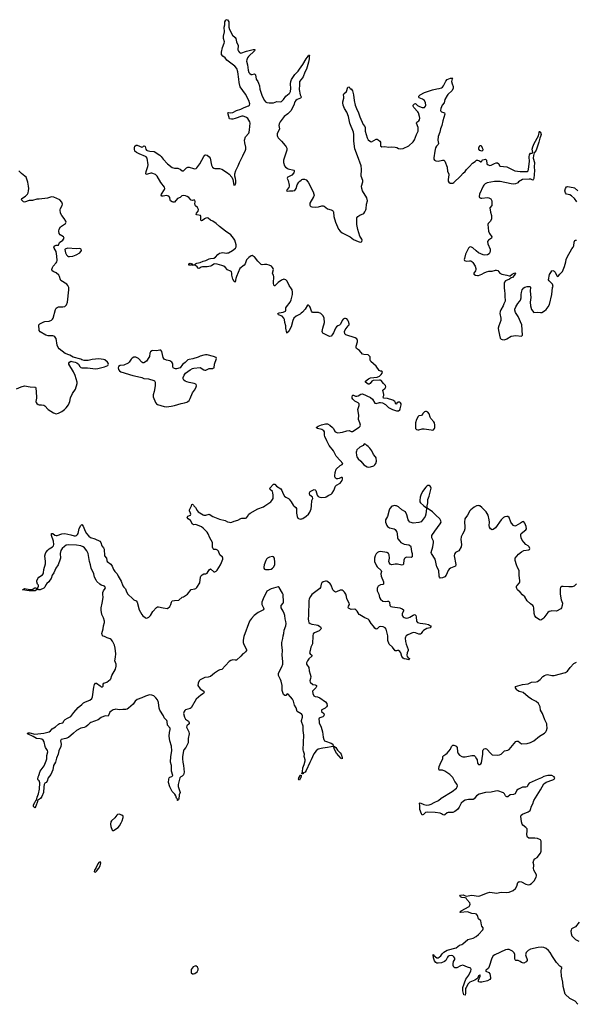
# Model space of a CAD drawing. Header units: inches. Extents: x 1384771 to 1534001, y 461348 to 645899.
# Tile 61 of 105: x 1485004 to 1494884, y 541152 to 558626. Entities that reach past the tile are written whole.
import ezdxf

# ---------------------------------------------------------------- set-up
doc = ezdxf.new("R2010")
doc.units = ezdxf.units.IN
doc.header["$MEASUREMENT"] = 0
for name, color, linetype in [('B4584', 7, 'Continuous'), ('B4585', 7, 'Continuous'), ('B4594', 7, 'Continuous'), ('B4595', 7, 'Continuous')]:
    doc.layers.add(name, color=color, linetype=linetype)

msp = doc.modelspace()

# ---------------------------------------------------------------- linework, layer by layer
at = {"layer": 'B4584', "color": 6, "elevation": 700}
for points in [[(1490000, 546307), (1489929, 546350), (1489911, 546411), (1489882, 546462), (1489865, 546530), (1489845, 546565), (1489810, 546610), (1489770, 546653), (1489750, 546660), (1489729, 546631), (1489710, 546631), (1489687, 546650), (1489663, 546723), (1489661, 546810), (1489647, 546887), (1489636, 546916), (1489596, 546990), (1489598, 547030), (1489658, 547142), (1489673, 547190), (1489674, 547234), (1489661, 547350), (1489668, 547430), (1489656, 547530), (1489656, 547570), (1489677, 547643), (1489681, 547690), (1489695, 547730), (1489699, 547790), (1489726, 547870), (1489735, 547910), (1489730, 547948), (1489718, 547990), (1489711, 548050), (1489699, 548090), (1489683, 548130), (1489646, 548186), (1489643, 548203), (1489648, 548230), (1489682, 548270), (1489687, 548290), (1489682, 548422), (1489670, 548450), (1489610, 548547), (1489590, 548563), (1489470, 548526), (1489390, 548486), (1489323, 548350), (1489300, 548290), (1489302, 548250), (1489332, 548190), (1489336, 548170), (1489329, 548151), (1489235, 548105), (1489168, 548052), (1489120, 548000), (1489085, 547950), (1488982, 547678), (1488968, 547612), (1488970, 547570), (1488980, 547540), (1489029, 547450), (1489029, 547430), (1489015, 547405), (1488990, 547382), (1488966, 547370), (1488931, 547330), (1488850, 547261), (1488830, 547258), (1488790, 547264), (1488750, 547252), (1488723, 547237), (1488590, 547093), (1488554, 547086), (1488530, 547074), (1488498, 547050), (1488461, 547030), (1488390, 546970), (1488350, 546955), (1488290, 546949), (1488210, 546909), (1488190, 546893), (1488173, 546850), (1488168, 546810), (1488210, 546751), (1488271, 546710), (1488277, 546690), (1488267, 546670), (1488220, 546640), (1488134, 546570), (1488045, 546415), (1488030, 546402), (1487950, 546380), (1487933, 546367), (1487922, 546350), (1487909, 546310), (1487930, 546250), (1487950, 546215), (1487998, 546178), (1488013, 546150), (1488011, 546130), (1487969, 546091), (1487967, 546070), (1488006, 545990), (1488015, 545950), (1487997, 545870), (1487996, 545790), (1487954, 545710), (1487917, 545670), (1487909, 545650), (1487894, 545550), (1487893, 545510), (1487899, 545450), (1487913, 545390), (1487922, 545270), (1487910, 545226), (1487890, 545203), (1487866, 545190), (1487849, 545171), (1487822, 545078), (1487818, 545050), (1487819, 545019), (1487850, 544910), (1487834, 544870), (1487831, 544790), (1487814, 544786), (1487812, 544770), (1487806, 544770), (1487806, 544790), (1487788, 544808), (1487774, 544850), (1487759, 544879), (1487741, 544901), (1487710, 544927), (1487690, 544964), (1487668, 545010), (1487645, 545090), (1487649, 545150), (1487657, 545170), (1487670, 545182), (1487707, 545193), (1487720, 545210), (1487700, 545290), (1487699, 545390), (1487679, 545450), (1487688, 545550), (1487703, 545650), (1487696, 545736), (1487670, 545829), (1487658, 545910), (1487664, 545976), (1487676, 546030), (1487674, 546050), (1487627, 546107), (1487623, 546170), (1487614, 546190), (1487570, 546238), (1487556, 546270), (1487493, 546373), (1487481, 546410), (1487470, 546510), (1487450, 546554), (1487423, 546590), (1487385, 546625), (1487350, 546639), (1487310, 546643), (1487238, 546622), (1487170, 546589), (1487090, 546560), (1487055, 546530), (1487020, 546480), (1486934, 546406), (1486910, 546392), (1486890, 546386), (1486834, 546386), (1486770, 546380), (1486710, 546389), (1486690, 546386), (1486665, 546375), (1486627, 546353), (1486606, 546334), (1486573, 546267), (1486530, 546271), (1486490, 546261), (1486450, 546239), (1486397, 546203), (1486268, 546152), (1486250, 546141), (1486216, 546104), (1486181, 546079), (1486150, 546065), (1486092, 546050), (1486010, 546013), (1485959, 545961), (1485870, 545888), (1485825, 545870), (1485740, 545850), (1485727, 545830), (1485739, 545770), (1485736, 545730), (1485700, 545650), (1485686, 545590), (1485658, 545522), (1485637, 545450), (1485602, 545390), (1485590, 545312), (1485555, 545230), (1485512, 545170), (1485494, 545110), (1485473, 545090), (1485450, 545078), (1485438, 545050), (1485430, 545010), (1485429, 544911), (1485399, 544841), (1485376, 544804), (1485323, 544770), (1485320, 544750), (1485290, 544670), (1485270, 544637), (1485250, 544663), (1485249, 544690), (1485270, 544736), (1485290, 544769), (1485303, 544777), (1485312, 544830), (1485339, 544890), (1485356, 544970), (1485361, 545081), (1485350, 545115), (1485331, 545131), (1485326, 545146), (1485330, 545190), (1485345, 545215), (1485365, 545290), (1485438, 545382), (1485476, 545470), (1485487, 545510), (1485486, 545570), (1485506, 545630), (1485499, 545659), (1485464, 545710), (1485456, 545730), (1485441, 545810), (1485419, 545839), (1485396, 545856), (1485370, 545864), (1485301, 545870), (1485243, 545903), (1485141, 545950), (1485149, 545970), (1485185, 545970), (1485270, 545946), (1485430, 545963), (1485530, 545990), (1485550, 546003), (1485582, 546038), (1485641, 546079), (1485690, 546123), (1485710, 546135), (1485770, 546148), (1485794, 546190), (1485811, 546209), (1485850, 546232), (1485890, 546245), (1485910, 546257), (1485963, 546330), (1486041, 546419), (1486110, 546470), (1486138, 546502), (1486170, 546522), (1486250, 546552), (1486283, 546577), (1486299, 546610), (1486318, 546782), (1486330, 546825), (1486350, 546851), (1486370, 546851), (1486430, 546802), (1486450, 546788), (1486470, 546784), (1486483, 546797), (1486488, 546832), (1486497, 546850), (1486550, 546870), (1486610, 546914), (1486621, 546930), (1486638, 546990), (1486703, 547097), (1486716, 547150), (1486715, 547190), (1486694, 547250), (1486707, 547310), (1486708, 547370), (1486700, 547470), (1486685, 547525), (1486650, 547599), (1486630, 547625), (1486610, 547638), (1486555, 547655), (1486510, 547681), (1486487, 547687), (1486466, 547706), (1486461, 547730), (1486486, 547814), (1486492, 547870), (1486510, 547930), (1486510, 547950), (1486493, 548013), (1486462, 548070), (1486452, 548148), (1486452, 548190), (1486470, 548270), (1486485, 548370), (1486479, 548430), (1486481, 548459), (1486492, 548488), (1486521, 548530), (1486527, 548550), (1486510, 548570), (1486451, 548591), (1486427, 548607), (1486376, 548656), (1486359, 548679), (1486333, 548733), (1486318, 548790), (1486273, 548890), (1486262, 548950), (1486244, 549010), (1486220, 549150), (1486198, 549198), (1486153, 549253), (1486131, 549271), (1486090, 549289), (1486010, 549302), (1485870, 549308), (1485830, 549298), (1485801, 549279), (1485760, 549240), (1485737, 549203), (1485723, 549150), (1485729, 549070), (1485724, 549050), (1485685, 548950), (1485648, 548890), (1485612, 548808), (1485579, 548770), (1485560, 548710), (1485542, 548678), (1485521, 548650), (1485483, 548617), (1485466, 548594), (1485450, 548554), (1485430, 548535), (1485370, 548508), (1485350, 548507), (1485339, 548510), (1485318, 548530), (1485335, 548570), (1485338, 548590), (1485318, 548610), (1485309, 548649), (1485309, 548670), (1485329, 548710), (1485346, 548730), (1485407, 548773), (1485421, 548790), (1485428, 548810), (1485434, 548870), (1485461, 548970), (1485465, 549010), (1485453, 549110), (1485461, 549150), (1485471, 549170), (1485503, 549210), (1485530, 549235), (1485588, 549272), (1485604, 549290), (1485611, 549310), (1485607, 549370), (1485570, 549470), (1485570, 549510), (1485590, 549508), (1485630, 549478), (1485650, 549470), (1485670, 549472), (1485750, 549500), (1485807, 549507), (1485910, 549485), (1485970, 549464), (1485996, 549464), (1486011, 549469), (1486031, 549489), (1486040, 549510), (1486062, 549598), (1486090, 549651), (1486110, 549664), (1486130, 549640), (1486165, 549550), (1486187, 549507), (1486230, 549461), (1486259, 549439), (1486337, 549410), (1486424, 549370), (1486445, 549350), (1486464, 549290), (1486494, 549250), (1486503, 549230), (1486511, 549111), (1486543, 549070), (1486549, 549030), (1486558, 549010), (1486622, 548962), (1486647, 548930), (1486670, 548870), (1486690, 548834), (1486734, 548794), (1486752, 548750), (1486803, 548663), (1486836, 548576), (1486850, 548554), (1486884, 548524), (1486902, 548470), (1486924, 548430), (1487010, 548346), (1487030, 548330), (1487071, 548311), (1487089, 548290), (1487127, 548150), (1487170, 548072), (1487190, 548047), (1487230, 548014), (1487250, 548005), (1487270, 548008), (1487299, 548021), (1487327, 548050), (1487370, 548124), (1487430, 548195), (1487450, 548203), (1487470, 548205), (1487550, 548186), (1487630, 548174), (1487671, 548209), (1487688, 548250), (1487696, 548290), (1487709, 548311), (1487750, 548321), (1487830, 548327), (1487890, 548375), (1487910, 548383), (1487981, 548430), (1488050, 548512), (1488110, 548523), (1488130, 548531), (1488151, 548550), (1488201, 548630), (1488213, 548730), (1488222, 548750), (1488244, 548776), (1488270, 548793), (1488310, 548794), (1488330, 548804), (1488370, 548865), (1488390, 548879), (1488450, 548828), (1488470, 548827), (1488490, 548838), (1488510, 548859), (1488570, 548950), (1488588, 548990), (1488608, 549050), (1488611, 549070), (1488606, 549086), (1488558, 549130), (1488530, 549192), (1488513, 549213), (1488490, 549224), (1488450, 549226), (1488436, 549236), (1488427, 549267), (1488427, 549350), (1488381, 549430), (1488350, 549502), (1488331, 549530), (1488263, 549603), (1488230, 549626), (1488130, 549667), (1488090, 549663), (1488070, 549673), (1488036, 549736), (1487993, 549770), (1487977, 549790), (1487990, 549813), (1488035, 549830), (1488043, 549850), (1488038, 549870), (1488017, 549910), (1488016, 549930), (1488044, 549976), (1488053, 550000)], [(1488097, 550000), (1488122, 549970), (1488155, 549915), (1488174, 549894), (1488258, 549838), (1488273, 549833), (1488310, 549833), (1488370, 549848), (1488430, 549806), (1488490, 549788), (1488550, 549759), (1488650, 549737), (1488694, 549714), (1488726, 549706), (1488750, 549702), (1488770, 549707), (1488810, 549724), (1488878, 549742), (1488930, 549771), (1488950, 549778), (1489010, 549781), (1489030, 549786), (1489050, 549810), (1489070, 549850), (1489093, 549870), (1489230, 549944), (1489330, 549981), (1489358, 550000)], [(1489870, 550000), (1489908, 549968), (1489916, 549950), (1489918, 549870), (1489929, 549810), (1489942, 549782), (1489952, 549772), (1489984, 549764), (1490000, 549766)], [(1490000, 545207), (1489992, 545170), (1489982, 545158), (1489970, 545130), (1489957, 545137), (1489952, 545150), (1489957, 545170), (1489990, 545218), (1489998, 545218), (1490000, 545212)]]:
    msp.add_lwpolyline(points, dxfattribs=at)
at = {"layer": 'B4584', "color": 6}
for points, elevation in [([(1489490, 549099), (1489436, 549090), (1489403, 549070), (1489387, 549053), (1489374, 549030), (1489341, 548950), (1489335, 548910), (1489338, 548890), (1489350, 548872), (1489370, 548866), (1489430, 548866), (1489465, 548875), (1489490, 548890), (1489510, 548910), (1489530, 548950), (1489533, 548990), (1489524, 549070), (1489511, 549091)], 700), ([(1485170, 548488), (1485054, 548510), (1485090, 548530), (1485157, 548517), (1485227, 548513), (1485270, 548544), (1485290, 548543), (1485306, 548530), (1485301, 548510), (1485281, 548490), (1485270, 548488)], 700), ([(1486770, 544525), (1486741, 544519), (1486729, 544511), (1486690, 544464), (1486632, 544408), (1486622, 544390), (1486614, 544350), (1486619, 544310), (1486645, 544245), (1486650, 544237), (1486670, 544238), (1486750, 544291), (1486778, 544322), (1486807, 544370), (1486824, 544410), (1486838, 544470), (1486838, 544490), (1486818, 544510)], 800), ([(1486430, 543679), (1486406, 543670), (1486390, 543644), (1486362, 543578), (1486332, 543530), (1486328, 543510), (1486330, 543501), (1486350, 543496), (1486370, 543513), (1486410, 543568), (1486430, 543608), (1486445, 543665), (1486437, 543677)], 800), ([(1488130, 541832), (1488110, 541829), (1488085, 541815), (1488064, 541796), (1488050, 541770), (1488045, 541750), (1488050, 541712), (1488070, 541691), (1488090, 541691), (1488110, 541701), (1488153, 541727), (1488169, 541751), (1488174, 541766), (1488170, 541790), (1488160, 541810)], 800)]:
    msp.add_lwpolyline(points, close=True, dxfattribs=dict(at, elevation=elevation))
at = {"layer": 'B4585', "color": 6}
for points, elevation in [([(1490000, 553416), (1489980, 553400), (1489910, 553367), (1489871, 553330), (1489850, 553286), (1489824, 553176), (1489790, 553112), (1489770, 553084), (1489760, 553080), (1489750, 553065), (1489747, 553067), (1489729, 553149), (1489729, 553190), (1489710, 553250), (1489705, 553305), (1489694, 553330), (1489662, 553362), (1489597, 553390), (1489586, 553410), (1489610, 553426), (1489683, 553437), (1489720, 553450), (1489727, 553470), (1489728, 553510), (1489737, 553530), (1489805, 553610), (1489824, 553656), (1489845, 553750), (1489846, 553790), (1489840, 553830), (1489831, 553851), (1489790, 553910), (1489750, 553984), (1489730, 554006), (1489710, 554016), (1489690, 554019), (1489650, 554005), (1489590, 553960), (1489530, 553900), (1489524, 553904), (1489516, 553916), (1489510, 553950), (1489516, 554070), (1489509, 554089), (1489495, 554110), (1489491, 554130), (1489510, 554190), (1489505, 554210), (1489494, 554230), (1489472, 554252), (1489430, 554271), (1489390, 554280), (1489350, 554282), (1489310, 554274), (1489290, 554281), (1489230, 554340), (1489170, 554415), (1489150, 554431), (1489130, 554438), (1489110, 554436), (1489070, 554406), (1489030, 554365), (1489005, 554295), (1488988, 554272), (1488912, 554208), (1488853, 554070), (1488841, 554030), (1488830, 553969), (1488810, 553982), (1488790, 554023), (1488769, 554090), (1488769, 554130), (1488763, 554150), (1488744, 554164), (1488690, 554186), (1488650, 554235), (1488629, 554249), (1488590, 554264), (1488510, 554288), (1488467, 554293), (1488450, 554288), (1488410, 554257), (1488390, 554250), (1488330, 554241), (1488250, 554242), (1488226, 554234), (1488190, 554209), (1488170, 554216), (1488157, 554237), (1488124, 554264), (1488068, 554270), (1488057, 554277), (1488041, 554270), (1488008, 554268), (1488008, 554290), (1488030, 554305), (1488068, 554290), (1488065, 554285), (1488072, 554272), (1488090, 554274), (1488110, 554279), (1488123, 554290), (1488150, 554302), (1488210, 554316), (1488259, 554341), (1488310, 554352), (1488370, 554384), (1488390, 554390), (1488450, 554393), (1488480, 554410), (1488519, 554461), (1488550, 554483), (1488608, 554492), (1488670, 554483), (1488690, 554486), (1488710, 554491), (1488784, 554530), (1488832, 554568), (1488845, 554595), (1488845, 554630), (1488824, 554710), (1488802, 554750), (1488750, 554810), (1488655, 554875), (1488550, 554957), (1488490, 555009), (1488433, 555050), (1488390, 555070), (1488350, 555105), (1488330, 555111), (1488310, 555106), (1488287, 555093), (1488250, 555061), (1488230, 555053), (1488221, 555070), (1488219, 555130), (1488212, 555152), (1488150, 555160), (1488137, 555170), (1488143, 555190), (1488171, 555230), (1488175, 555255), (1488173, 555270), (1488161, 555290), (1488125, 555325), (1488118, 555338), (1488113, 555350), (1488118, 555398), (1488110, 555420), (1488090, 555421), (1488070, 555415), (1488050, 555422), (1488009, 555469), (1487979, 555490), (1487950, 555501), (1487910, 555503), (1487883, 555497), (1487850, 555471), (1487807, 555453), (1487753, 555390), (1487730, 555386), (1487710, 555391), (1487683, 555410), (1487674, 555430), (1487670, 555470), (1487650, 555492), (1487630, 555502), (1487610, 555505), (1487550, 555493), (1487530, 555496), (1487518, 555510), (1487521, 555530), (1487574, 555610), (1487582, 555630), (1487576, 555656), (1487510, 555738), (1487444, 555850), (1487417, 555877), (1487350, 555904), (1487330, 555903), (1487270, 555882), (1487250, 555879), (1487244, 555890), (1487249, 555929), (1487278, 556022), (1487282, 556050), (1487264, 556170), (1487250, 556190), (1487238, 556198), (1487123, 556243), (1487075, 556270), (1487050, 556292), (1487039, 556330), (1487042, 556350), (1487050, 556380), (1487070, 556399), (1487090, 556396), (1487170, 556366), (1487190, 556370), (1487210, 556386), (1487223, 556383), (1487230, 556376), (1487242, 556330), (1487253, 556313), (1487265, 556305), (1487313, 556293), (1487390, 556286), (1487490, 556222), (1487516, 556196), (1487549, 556149), (1487626, 556066), (1487710, 556002), (1487750, 555988), (1487809, 555989), (1487825, 555985), (1487853, 555973), (1487890, 555943), (1487910, 555945), (1487965, 555995), (1487990, 556009), (1488011, 556011), (1488090, 555983), (1488110, 555981), (1488134, 555986), (1488150, 555998), (1488199, 556070), (1488270, 556200), (1488290, 556220), (1488310, 556226), (1488330, 556223), (1488370, 556193), (1488385, 556170), (1488410, 556044), (1488428, 556008), (1488450, 555992), (1488470, 555985), (1488550, 555983), (1488590, 555974), (1488693, 555910), (1488724, 555884), (1488772, 555832), (1488790, 555790), (1488808, 555690), (1488830, 555695), (1488840, 555730), (1488841, 555770), (1488836, 555810), (1488823, 555850), (1488822, 555890), (1488840, 555950), (1488882, 556030), (1488904, 556090), (1488965, 556210), (1489010, 556311), (1489016, 556330), (1489016, 556364), (1488999, 556439), (1488996, 556490), (1489015, 556545), (1489070, 556609), (1489078, 556630), (1489086, 556670), (1489095, 556790), (1489092, 556810), (1489055, 556870), (1489030, 556891), (1488990, 556910), (1488970, 556913), (1488949, 556911), (1488831, 556870), (1488790, 556860), (1488761, 556861), (1488730, 556869), (1488704, 556950), (1488701, 556970), (1488710, 556979), (1488750, 556970), (1488790, 556976), (1488850, 557016), (1488930, 557036), (1488990, 557068), (1489065, 557095), (1489085, 557110), (1489092, 557130), (1489069, 557190), (1489010, 557304), (1488916, 557436), (1488899, 557510), (1488896, 557570), (1488878, 557698), (1488858, 557758), (1488820, 557800), (1488680, 557910), (1488651, 557951), (1488610, 557979), (1488589, 558010), (1488588, 558050), (1488606, 558130), (1488636, 558210), (1488637, 558230), (1488623, 558290), (1488624, 558336), (1488638, 558410), (1488634, 558490), (1488643, 558537), (1488645, 558590), (1488661, 558619), (1488670, 558626), (1488690, 558624), (1488714, 558590), (1488719, 558570), (1488719, 558490), (1488727, 558450), (1488784, 558350), (1488826, 558310), (1488840, 558290), (1488854, 558230), (1488880, 558170), (1488876, 558090), (1488885, 558065), (1488904, 558044), (1488930, 558029), (1489030, 558068), (1489150, 558096), (1489176, 558096), (1489183, 558090), (1489175, 558085), (1489169, 558070), (1489064, 557970), (1489048, 557950), (1489033, 557913), (1489030, 557890), (1489046, 557826), (1489059, 557730), (1489074, 557690), (1489090, 557669), (1489110, 557655), (1489130, 557653), (1489170, 557665), (1489188, 557648), (1489202, 557570), (1489230, 557527), (1489241, 557501), (1489258, 557450), (1489269, 557390), (1489307, 557270), (1489348, 557190), (1489368, 557168), (1489390, 557158), (1489430, 557150), (1489492, 557148), (1489512, 557150), (1489570, 557172), (1489630, 557168), (1489650, 557175), (1489687, 557210), (1489730, 557270), (1489787, 557313), (1489800, 557330), (1489808, 557350), (1489814, 557406), (1489810, 557490), (1489817, 557530), (1489830, 557566), (1489889, 557650), (1489948, 557710), (1489971, 557750), (1490000, 557787)], 700), ([(1490000, 557566), (1489973, 557530), (1489973, 557470), (1489965, 557385), (1489984, 557290), (1490000, 557259)], 700), ([(1490000, 557244), (1489989, 557230), (1489932, 557210), (1489903, 557190), (1489888, 557170), (1489870, 557106), (1489814, 557006), (1489764, 556956), (1489698, 556910), (1489630, 556813), (1489610, 556777), (1489601, 556750), (1489613, 556690), (1489610, 556670), (1489573, 556607), (1489572, 556570), (1489578, 556550), (1489592, 556530), (1489654, 556470), (1489719, 556390), (1489734, 556370), (1489744, 556344), (1489745, 556310), (1489685, 556130), (1489685, 556090), (1489707, 556030), (1489722, 556010), (1489750, 555990), (1489770, 555980), (1489870, 555953), (1489875, 555950), (1489878, 555938), (1489869, 555910), (1489832, 555868), (1489790, 555840), (1489758, 555830), (1489755, 555825), (1489751, 555810), (1489768, 555770), (1489787, 555690), (1489787, 555670), (1489781, 555650), (1489751, 555610), (1489742, 555590), (1489765, 555585), (1489791, 555589), (1489850, 555586), (1489886, 555594), (1489901, 555610), (1489910, 555630), (1489927, 555693), (1489959, 555741), (1489978, 555762), (1490000, 555779)], 700), ([(1484950, 552076), (1485030, 552112), (1485090, 552130), (1485189, 552111), (1485270, 552107), (1485282, 552102), (1485290, 552090), (1485304, 551930), (1485304, 551910), (1485293, 551850), (1485299, 551830), (1485310, 551813), (1485330, 551798), (1485350, 551790), (1485390, 551793), (1485430, 551784), (1485450, 551771), (1485510, 551708), (1485556, 551676), (1485607, 551647), (1485650, 551633), (1485690, 551642), (1485750, 551675), (1485797, 551710), (1485830, 551740), (1485872, 551790), (1485894, 551850), (1485905, 551915), (1485944, 551990), (1485992, 552070), (1486024, 552170), (1486024, 552190), (1485991, 552310), (1485957, 552377), (1485879, 552510), (1485875, 552530), (1485888, 552550), (1485910, 552563), (1485930, 552562), (1485990, 552548), (1486017, 552537), (1486050, 552511), (1486072, 552470), (1486090, 552455), (1486108, 552448), (1486150, 552445), (1486210, 552450), (1486350, 552431), (1486390, 552434), (1486510, 552465), (1486568, 552490), (1486579, 552510), (1486576, 552530), (1486565, 552550), (1486513, 552590), (1486490, 552597), (1486410, 552607), (1486290, 552595), (1486217, 552577), (1486150, 552579), (1486110, 552590), (1486090, 552601), (1485955, 552635), (1485892, 552670), (1485810, 552700), (1485706, 552786), (1485686, 552810), (1485670, 552850), (1485649, 552969), (1485630, 552998), (1485611, 553011), (1485594, 553014), (1485510, 553015), (1485470, 553025), (1485367, 553087), (1485351, 553110), (1485343, 553210), (1485359, 553230), (1485430, 553262), (1485450, 553268), (1485530, 553273), (1485570, 553295), (1485585, 553310), (1485597, 553330), (1485640, 553480), (1485654, 553506), (1485670, 553520), (1485690, 553528), (1485770, 553527), (1485805, 553535), (1485834, 553566), (1485851, 553610), (1485879, 553830), (1485875, 553875), (1485857, 553910), (1485838, 553930), (1485736, 553996), (1485726, 554010), (1485712, 554070), (1485697, 554090), (1485650, 554135), (1485611, 554151), (1485580, 554170), (1485577, 554190), (1485587, 554230), (1485597, 554250), (1485653, 554310), (1485665, 554330), (1485670, 554350), (1485665, 554430), (1485651, 554510), (1485617, 554570), (1485613, 554590), (1485630, 554614), (1485650, 554622), (1485693, 554627), (1485709, 554670), (1485770, 554713), (1485784, 554730), (1485792, 554750), (1485784, 554770), (1485725, 554810), (1485707, 554830), (1485696, 554870), (1485703, 554910), (1485729, 554951), (1485819, 555010), (1485829, 555030), (1485823, 555050), (1485795, 555095), (1485751, 555150), (1485731, 555191), (1485723, 555250), (1485728, 555272), (1485758, 555330), (1485761, 555350), (1485752, 555390), (1485715, 555430), (1485610, 555476), (1485570, 555480), (1485496, 555456), (1485350, 555441), (1485310, 555443), (1485230, 555418), (1485170, 555415), (1485090, 555389), (1485070, 555392), (1485038, 555430), (1485044, 555450), (1485110, 555492), (1485142, 555530), (1485152, 555550), (1485162, 555590), (1485167, 555630), (1485163, 555670), (1485150, 555743), (1485117, 555830), (1485098, 555850), (1485037, 555897), (1484990, 555945)], 800), ([(1489358, 550000), (1489459, 550070), (1489481, 550090), (1489503, 550130), (1489506, 550190), (1489499, 550230), (1489490, 550250), (1489448, 550288), (1489447, 550310), (1489510, 550383), (1489530, 550383), (1489565, 550350), (1489638, 550298), (1489657, 550270), (1489681, 550210), (1489707, 550170), (1489731, 550151), (1489773, 550130), (1489790, 550114), (1489825, 550070), (1489858, 550010), (1489870, 550000)], 700), ([(1488053, 550000), (1488061, 550019), (1488070, 550025), (1488090, 550009), (1488097, 550000)], 700)]:
    msp.add_lwpolyline(points, dxfattribs=dict(at, elevation=elevation))
at = {"layer": 'B4585', "color": 6, "elevation": 800}
for points in [[(1485851, 554569), (1485810, 554555), (1485807, 554550), (1485819, 554490), (1485834, 554454), (1485850, 554435), (1485870, 554424), (1485890, 554422), (1485950, 554428), (1486005, 554450), (1486073, 554490), (1486102, 554530), (1486093, 554553), (1486070, 554564), (1486010, 554562)], [(1487490, 552761), (1487430, 552750), (1487370, 552753), (1487350, 552750), (1487325, 552730), (1487314, 552706), (1487306, 552650), (1487298, 552630), (1487252, 552568), (1487210, 552536), (1487190, 552537), (1487170, 552547), (1487111, 552610), (1487090, 552626), (1487065, 552635), (1487030, 552635), (1487000, 552620), (1486980, 552600), (1486950, 552549), (1486930, 552530), (1486850, 552493), (1486786, 552490), (1486759, 552470), (1486753, 552450), (1486757, 552417), (1486774, 552394), (1486799, 552379), (1487012, 552310), (1487096, 552296), (1487170, 552276), (1487210, 552260), (1487291, 552250), (1487385, 552225), (1487395, 552215), (1487408, 552190), (1487410, 552130), (1487392, 552030), (1487375, 551970), (1487374, 551930), (1487413, 551830), (1487430, 551810), (1487450, 551798), (1487570, 551762), (1487610, 551758), (1487690, 551769), (1487750, 551778), (1487870, 551817), (1487930, 551824), (1487970, 551838), (1487990, 551850), (1488010, 551870), (1488030, 551902), (1488070, 552002), (1488107, 552050), (1488130, 552090), (1488142, 552130), (1488137, 552150), (1488130, 552156), (1488099, 552170), (1488010, 552186), (1487970, 552198), (1487944, 552210), (1487920, 552230), (1487907, 552250), (1487906, 552274), (1487924, 552316), (1487950, 552350), (1488030, 552414), (1488070, 552436), (1488096, 552444), (1488210, 552453), (1488270, 552412), (1488290, 552405), (1488310, 552408), (1488365, 552435), (1488430, 552433), (1488441, 552439), (1488455, 552450), (1488463, 552510), (1488500, 552610), (1488489, 552630), (1488442, 552650), (1488330, 552675), (1488303, 552677), (1488270, 552671), (1488208, 552652), (1488170, 552634), (1488075, 552605), (1488010, 552598), (1487991, 552590), (1487940, 552540), (1487895, 552505), (1487853, 552447), (1487790, 552427), (1487770, 552427), (1487750, 552433), (1487729, 552450), (1487723, 552470), (1487722, 552510), (1487717, 552530), (1487703, 552550), (1487670, 552570), (1487610, 552581), (1487570, 552603), (1487553, 552633), (1487530, 552737), (1487510, 552760)]]:
    msp.add_lwpolyline(points, close=True, dxfattribs=at)
at = {"layer": 'B4594', "color": 6, "elevation": 700}
for points in [[(1491641, 550000), (1491610, 549990), (1491574, 549950), (1491560, 549920), (1491532, 549808), (1491500, 549750), (1491495, 549730), (1491500, 549710), (1491520, 549650), (1491533, 549630), (1491570, 549605), (1491650, 549589), (1491670, 549578), (1491683, 549563), (1491699, 549530), (1491704, 549510), (1491710, 549430), (1491719, 549410), (1491749, 549370), (1491770, 549349), (1491830, 549318), (1491910, 549304), (1491939, 549290), (1491946, 549270), (1491957, 549190), (1491969, 549150), (1491973, 549110), (1491968, 549092), (1491950, 549082), (1491870, 549085), (1491845, 549075), (1491836, 549064), (1491825, 549035), (1491819, 548970), (1491813, 548950), (1491790, 548943), (1491710, 548963), (1491670, 548962), (1491610, 548951), (1491590, 548955), (1491582, 548962), (1491560, 548990), (1491554, 549010), (1491566, 549070), (1491564, 549130), (1491553, 549153), (1491519, 549170), (1491410, 549190), (1491377, 549183), (1491353, 549170), (1491331, 549149), (1491312, 549110), (1491300, 549070), (1491304, 549010), (1491335, 548935), (1491350, 548915), (1491418, 548850), (1491424, 548830), (1491417, 548790), (1491420, 548750), (1491460, 548650), (1491463, 548630), (1491459, 548610), (1491450, 548603), (1491406, 548594), (1491370, 548574), (1491353, 548550), (1491348, 548532), (1491350, 548490), (1491378, 548430), (1491393, 548370), (1491410, 548340), (1491450, 548308), (1491490, 548303), (1491530, 548308), (1491550, 548305), (1491566, 548290), (1491574, 548230), (1491591, 548211), (1491623, 548203), (1491750, 548189), (1491796, 548170), (1491816, 548150), (1491819, 548130), (1491795, 548090), (1491792, 548070), (1491795, 548050), (1491810, 548030), (1491830, 548017), (1491867, 548007), (1491897, 548010), (1491930, 548023), (1491990, 548060), (1492010, 548067), (1492023, 548063), (1492034, 548054), (1492041, 548030), (1492049, 547950), (1492067, 547930), (1492110, 547915), (1492205, 547905), (1492259, 547890), (1492295, 547870), (1492305, 547850), (1492290, 547835), (1492230, 547823), (1492170, 547787), (1492154, 547770), (1492130, 547730), (1492117, 547723), (1492090, 547720), (1492030, 547744), (1491990, 547750), (1491895, 547710), (1491866, 547690), (1491853, 547670), (1491849, 547651), (1491851, 547590), (1491862, 547542), (1491901, 547450), (1491900, 547430), (1491879, 547390), (1491875, 547350), (1491882, 547322), (1491902, 547302), (1491926, 547290), (1491916, 547270), (1491910, 547268), (1491870, 547278), (1491830, 547280), (1491810, 547293), (1491790, 547325), (1491767, 547390), (1491750, 547415), (1491730, 547428), (1491710, 547431), (1491690, 547426), (1491670, 547427), (1491622, 547490), (1491565, 547545), (1491539, 547610), (1491537, 547690), (1491521, 547761), (1491507, 547807), (1491490, 547831), (1491453, 547853), (1491410, 547859), (1491382, 547850), (1491365, 547835), (1491350, 547814), (1491330, 547807), (1491310, 547826), (1491285, 547865), (1491245, 547910), (1491210, 547968), (1491190, 547987), (1491132, 548012), (1491041, 548061), (1491030, 548072), (1490995, 548130), (1490970, 548152), (1490950, 548162), (1490890, 548158), (1490841, 548181), (1490833, 548193), (1490840, 548220), (1490856, 548250), (1490853, 548270), (1490810, 548350), (1490806, 548390), (1490795, 548430), (1490770, 548469), (1490748, 548490), (1490730, 548501), (1490710, 548504), (1490690, 548501), (1490630, 548470), (1490610, 548468), (1490590, 548476), (1490560, 548510), (1490530, 548590), (1490514, 548614), (1490470, 548654), (1490450, 548662), (1490430, 548664), (1490390, 548650), (1490366, 548630), (1490353, 548610), (1490341, 548550), (1490330, 548530), (1490190, 548426), (1490163, 548390), (1490144, 548350), (1490137, 548310), (1490131, 548051), (1490123, 547990), (1490129, 547949), (1490138, 547930), (1490158, 547910), (1490190, 547898), (1490267, 547887), (1490298, 547878), (1490344, 547850), (1490353, 547830), (1490351, 547809), (1490322, 547778), (1490237, 547743), (1490215, 547725), (1490207, 547690), (1490200, 547550), (1490170, 547490), (1490161, 547430), (1490149, 547390), (1490161, 547370), (1490188, 547350), (1490190, 547330), (1490136, 547284), (1490113, 547250), (1490097, 547210), (1490095, 547190), (1490137, 547130), (1490142, 547070), (1490162, 547010), (1490170, 546970), (1490168, 546932), (1490156, 546890), (1490162, 546870), (1490210, 546826), (1490250, 546824), (1490272, 546810), (1490270, 546790), (1490259, 546770), (1490199, 546710), (1490206, 546670), (1490228, 546628), (1490250, 546614), (1490290, 546608), (1490334, 546590), (1490430, 546520), (1490456, 546490), (1490459, 546450), (1490450, 546430), (1490428, 546410), (1490370, 546376), (1490364, 546370), (1490359, 546350), (1490400, 546310), (1490409, 546290), (1490405, 546270), (1490386, 546254), (1490330, 546238), (1490320, 546230), (1490316, 546210), (1490317, 546170), (1490322, 546150), (1490356, 546070), (1490378, 545990), (1490389, 545890), (1490400, 545850), (1490413, 545830), (1490430, 545819), (1490530, 545784), (1490550, 545772), (1490568, 545750), (1490574, 545734), (1490590, 545730), (1490616, 545710), (1490644, 545664), (1490694, 545614), (1490710, 545590), (1490730, 545530), (1490730, 545509), (1490718, 545518), (1490710, 545517), (1490625, 545610), (1490590, 545674), (1490578, 545718), (1490566, 545726), (1490530, 545724), (1490470, 545707), (1490385, 545695), (1490303, 545677), (1490267, 545653), (1490225, 545595), (1490180, 545490), (1490154, 545446), (1490090, 545303), (1490070, 545272), (1490042, 545258), (1490030, 545243), (1490021, 545241), (1490015, 545250), (1490025, 545275), (1490030, 545350), (1490055, 545405), (1490074, 545470), (1490072, 545492), (1490057, 545530), (1490054, 545550), (1490061, 545590), (1490042, 545642), (1490038, 545670), (1490048, 545928), (1490035, 546010), (1490035, 546090), (1490007, 546170), (1490008, 546190), (1490025, 546250), (1490025, 546270), (1490018, 546290), (1490004, 546304), (1490000, 546307)], [(1490000, 549766), (1490010, 549767), (1490030, 549775), (1490090, 549815), (1490130, 549850), (1490153, 549887), (1490175, 549945), (1490181, 550000)], [(1492175, 550000), (1492224, 549964), (1492226, 549950), (1492215, 549850), (1492202, 549810), (1492150, 549736), (1492130, 549716), (1492090, 549701), (1491990, 549691), (1491950, 549700), (1491932, 549710), (1491910, 549730), (1491898, 549750), (1491877, 549837), (1491851, 549891), (1491789, 549929), (1491730, 549981), (1491690, 549998), (1491676, 550000)], [(1493125, 550000), (1493110, 549999), (1493070, 549976), (1493011, 549930), (1492995, 549910), (1492950, 549831), (1492906, 549770), (1492897, 549710), (1492905, 549630), (1492904, 549590), (1492894, 549550), (1492862, 549498), (1492842, 549450), (1492837, 549403), (1492846, 549310), (1492838, 549270), (1492799, 549201), (1492775, 549185), (1492742, 549170), (1492726, 549154), (1492721, 549139), (1492719, 549110), (1492744, 548956), (1492737, 548930), (1492710, 548913), (1492650, 548894), (1492630, 548877), (1492607, 548850), (1492573, 548767), (1492550, 548741), (1492510, 548721), (1492470, 548715), (1492454, 548734), (1492450, 548749), (1492441, 548850), (1492410, 548918), (1492378, 549050), (1492312, 549150), (1492308, 549170), (1492336, 549270), (1492349, 549350), (1492349, 549370), (1492320, 549430), (1492317, 549450), (1492321, 549470), (1492371, 549550), (1492470, 549681), (1492483, 549710), (1492482, 549730), (1492459, 549770), (1492388, 549830), (1492330, 549891), (1492234, 549954), (1492234, 549990), (1492236, 550000)], [(1494890, 548613), (1494845, 548575), (1494810, 548562), (1494750, 548558), (1494650, 548567), (1494630, 548565), (1494610, 548556), (1494604, 548550), (1494597, 548523), (1494597, 548430), (1494617, 548330), (1494639, 548270), (1494634, 548230), (1494621, 548190), (1494610, 548171), (1494530, 548127), (1494448, 548132), (1494430, 548130), (1494400, 548120), (1494377, 548103), (1494310, 548010), (1494290, 547990), (1494255, 547970), (1494230, 547974), (1494170, 548019), (1494150, 548045), (1494139, 548090), (1494133, 548190), (1494127, 548210), (1494114, 548230), (1494070, 548259), (1494011, 548310), (1493970, 548383), (1493930, 548419), (1493890, 548468), (1493840, 548510), (1493828, 548530), (1493822, 548550), (1493825, 548570), (1493834, 548586), (1493873, 548630), (1493880, 548650), (1493881, 548670), (1493872, 548770), (1493871, 548850), (1493842, 548902), (1493823, 548950), (1493798, 549030), (1493796, 549050), (1493801, 549070), (1493859, 549141), (1493910, 549184), (1493950, 549203), (1494042, 549218), (1494054, 549226), (1494058, 549242), (1494050, 549271), (1494030, 549291), (1493990, 549311), (1493950, 549352), (1493921, 549390), (1493904, 549430), (1493898, 549470), (1493899, 549490), (1493907, 549510), (1493986, 549570), (1494001, 549590), (1493994, 549630), (1493970, 549693), (1493954, 549714), (1493950, 549719), (1493930, 549714), (1493892, 549688), (1493850, 549668), (1493810, 549642), (1493790, 549639), (1493770, 549650), (1493735, 549690), (1493723, 549710), (1493690, 549790), (1493670, 549806), (1493650, 549810), (1493616, 549804), (1493590, 549789), (1493550, 549752), (1493450, 549605), (1493410, 549577), (1493390, 549574), (1493361, 549590), (1493341, 549621), (1493338, 549650), (1493345, 549710), (1493339, 549750), (1493318, 549830), (1493283, 549890), (1493210, 549970), (1493170, 549997), (1493158, 550000)], [(1494910, 541152), (1494865, 541205), (1494770, 541253), (1494689, 541330), (1494650, 541470), (1494642, 541542), (1494619, 541650), (1494616, 541744), (1494621, 541779), (1494628, 541790), (1494626, 541806), (1494590, 541830), (1494532, 541892), (1494459, 541999), (1494421, 542070), (1494390, 542108), (1494350, 542142), (1494310, 542161), (1494270, 542167), (1494210, 542161), (1494070, 542131), (1494031, 542109), (1494010, 542091), (1493995, 542070), (1493983, 542030), (1493986, 542010), (1494014, 541950), (1494012, 541930), (1493993, 541907), (1493950, 541885), (1493930, 541887), (1493910, 541895), (1493890, 541912), (1493850, 541932), (1493812, 541932), (1493801, 541941), (1493794, 541954), (1493792, 541972), (1493793, 542033), (1493783, 542063), (1493770, 542080), (1493750, 542095), (1493690, 542123), (1493665, 542125), (1493630, 542119), (1493437, 542030), (1493410, 542010), (1493385, 541970), (1493337, 541823), (1493324, 541796), (1493284, 541756), (1493270, 541750), (1493279, 541739), (1493330, 541715), (1493350, 541690), (1493362, 541630), (1493361, 541610), (1493350, 541590), (1493310, 541568), (1493210, 541545), (1493170, 541542), (1493150, 541550), (1493150, 541581), (1493176, 541650), (1493175, 541670), (1493170, 541674), (1493160, 541660), (1493150, 541655), (1493136, 541624), (1493118, 541602), (1493081, 541579), (1492997, 541543), (1492966, 541514), (1492927, 541453), (1492919, 541430), (1492915, 541395), (1492917, 541350), (1492910, 541317), (1492890, 541321), (1492869, 541389), (1492867, 541450), (1492921, 541599), (1492974, 541670), (1493010, 541746), (1493016, 541770), (1493011, 541791), (1492950, 541811), (1492870, 541846), (1492830, 541835), (1492761, 541799), (1492730, 541797), (1492710, 541814), (1492700, 541840), (1492697, 541870), (1492704, 541910), (1492727, 541950), (1492728, 541970), (1492710, 541997), (1492690, 542011), (1492670, 542018), (1492630, 542015), (1492610, 542004), (1492595, 541990), (1492569, 541931), (1492543, 541910), (1492490, 541890), (1492430, 541881), (1492410, 541883), (1492390, 541892), (1492366, 541926), (1492350, 541974), (1492341, 542030), (1492345, 542035), (1492350, 542035), (1492358, 542018), (1492410, 541977), (1492430, 541978), (1492450, 541986), (1492482, 542010), (1492504, 542050), (1492530, 542078), (1492593, 542110), (1492750, 542153), (1492810, 542199), (1492850, 542213), (1492870, 542225), (1492960, 542300), (1493052, 542328), (1493107, 542353), (1493150, 542389), (1493226, 542474), (1493233, 542490), (1493228, 542510), (1493210, 542536), (1493201, 542561), (1493191, 542631), (1493150, 542668), (1493129, 542729), (1493110, 542750), (1493090, 542758), (1493030, 542766), (1492950, 542792), (1492830, 542780), (1492816, 542790), (1492839, 542810), (1492980, 542890), (1492997, 542910), (1493001, 542930), (1492995, 542950), (1492942, 543010), (1492930, 543036), (1492910, 543043), (1492852, 543048), (1492830, 543057), (1492815, 543070), (1492827, 543090), (1492874, 543094), (1492930, 543071), (1493030, 543089), (1493150, 543073), (1493170, 543075), (1493310, 543131), (1493350, 543141), (1493390, 543139), (1493430, 543128), (1493465, 543125), (1493550, 543144), (1493650, 543137), (1493690, 543140), (1493766, 543174), (1493807, 543210), (1493829, 543250), (1493848, 543312), (1493869, 543330), (1493910, 543323), (1493990, 543283), (1494030, 543275), (1494059, 543281), (1494090, 543298), (1494135, 543345), (1494171, 543410), (1494178, 543430), (1494178, 543450), (1494129, 543530), (1494125, 543570), (1494132, 543610), (1494130, 543630), (1494117, 543670), (1494130, 543711), (1494150, 543732), (1494190, 543756), (1494247, 543833), (1494258, 543870), (1494263, 543950), (1494261, 544050), (1494250, 544072), (1494193, 544093), (1494150, 544099), (1494070, 544098), (1494043, 544103), (1494020, 544120), (1494013, 544133), (1494007, 544167), (1494013, 544233), (1494010, 544265), (1493990, 544292), (1493936, 544330), (1493922, 544350), (1493910, 544390), (1493901, 544490), (1493908, 544510), (1493930, 544527), (1494032, 544568), (1494063, 544590), (1494073, 544607), (1494089, 544670), (1494112, 544710), (1494130, 544770), (1494250, 544957), (1494310, 545062), (1494350, 545096), (1494470, 545133), (1494491, 545150), (1494500, 545170), (1494491, 545190), (1494450, 545210), (1494410, 545212), (1494376, 545210), (1494310, 545197), (1494268, 545172), (1494205, 545150), (1494050, 545075), (1494030, 545053), (1494010, 545010), (1493990, 545004), (1493930, 545003), (1493893, 544990), (1493856, 544970), (1493828, 544950), (1493798, 544890), (1493770, 544878), (1493711, 544869), (1493670, 544833), (1493650, 544832), (1493640, 544840), (1493630, 544849), (1493608, 544888), (1493590, 544906), (1493490, 544938), (1493450, 544937), (1493370, 544916), (1493270, 544908), (1493161, 544879), (1493110, 544850), (1493070, 544797), (1493053, 544787), (1492970, 544784), (1492910, 544772), (1492882, 544758), (1492839, 544721), (1492803, 544650), (1492773, 544607), (1492730, 544574), (1492690, 544556), (1492610, 544557), (1492590, 544549), (1492550, 544517), (1492530, 544510), (1492510, 544519), (1492490, 544535), (1492470, 544542), (1492376, 544556), (1492250, 544561), (1492206, 544554), (1492170, 544523), (1492150, 544511), (1492134, 544534), (1492107, 544607), (1492105, 544685), (1492098, 544710), (1492100, 544720), (1492110, 544728), (1492179, 544699), (1492230, 544684), (1492270, 544690), (1492310, 544705), (1492364, 544736), (1492436, 544770), (1492487, 544813), (1492680, 544930), (1492756, 544990), (1492772, 545010), (1492777, 545030), (1492770, 545050), (1492730, 545104), (1492690, 545176), (1492640, 545230), (1492550, 545292), (1492510, 545306), (1492450, 545310), (1492442, 545330), (1492451, 545370), (1492485, 545455), (1492513, 545507), (1492515, 545550), (1492530, 545570), (1492569, 545591), (1492591, 545609), (1492650, 545681), (1492670, 545725), (1492690, 545750), (1492710, 545752), (1492730, 545747), (1492753, 545733), (1492767, 545707), (1492777, 545630), (1492785, 545605), (1492810, 545574), (1492850, 545549), (1492870, 545542), (1492910, 545542), (1493030, 545570), (1493070, 545570), (1493090, 545551), (1493114, 545510), (1493122, 545490), (1493130, 545430), (1493150, 545410), (1493170, 545408), (1493190, 545419), (1493201, 545439), (1493223, 545590), (1493224, 545650), (1493230, 545670), (1493250, 545688), (1493270, 545690), (1493290, 545684), (1493370, 545595), (1493390, 545582), (1493490, 545573), (1493522, 545578), (1493548, 545592), (1493610, 545648), (1493670, 545664), (1493690, 545675), (1493810, 545815), (1493830, 545824), (1493850, 545819), (1493910, 545776), (1494010, 545783), (1494070, 545798), (1494130, 545830), (1494230, 545910), (1494317, 545963), (1494346, 545990), (1494356, 546010), (1494364, 546050), (1494363, 546110), (1494358, 546130), (1494323, 546203), (1494284, 546310), (1494251, 546370), (1494243, 546430), (1494211, 546490), (1494170, 546528), (1494090, 546570), (1494028, 546610), (1493943, 546683), (1493870, 546702), (1493839, 546719), (1493827, 546730), (1493815, 546750), (1493806, 546770), (1493806, 546790), (1493930, 546825), (1494030, 546842), (1494090, 546870), (1494170, 546876), (1494197, 546883), (1494244, 546916), (1494290, 546970), (1494317, 546990), (1494350, 547001), (1494370, 547004), (1494450, 546986), (1494490, 546987), (1494690, 547039), (1494730, 547064), (1494778, 547130), (1494842, 547198), (1494890, 547221)], [(1490000, 545212), (1490001, 545210), (1490000, 545207)], [(1494935, 542610), (1494870, 542525), (1494801, 542490), (1494790, 542470), (1494788, 542452), (1494792, 542410), (1494805, 542370), (1494844, 542324), (1494870, 542305), (1494930, 542275)]]:
    msp.add_lwpolyline(points, dxfattribs=at)
at = {"layer": 'B4595', "color": 6, "elevation": 700}
for points in [[(1490000, 557787), (1490032, 557828), (1490089, 557930), (1490124, 557976), (1490130, 557994), (1490150, 557994), (1490142, 557978), (1490142, 557930), (1490133, 557873), (1490096, 557750), (1490065, 557695), (1490033, 557610), (1490000, 557566)], [(1490000, 555779), (1490010, 555787), (1490030, 555796), (1490057, 555797), (1490090, 555784), (1490122, 555742), (1490212, 555572), (1490227, 555530), (1490229, 555510), (1490220, 555480), (1490157, 555370), (1490153, 555333), (1490160, 555320), (1490170, 555311), (1490190, 555304), (1490250, 555299), (1490310, 555304), (1490370, 555325), (1490390, 555324), (1490410, 555316), (1490437, 555290), (1490470, 555269), (1490530, 555250), (1490557, 555237), (1490568, 555228), (1490576, 555210), (1490582, 555130), (1490608, 555030), (1490660, 554910), (1490690, 554870), (1490730, 554841), (1490868, 554770), (1490930, 554724), (1491010, 554689), (1491050, 554679), (1491070, 554682), (1491078, 554690), (1491082, 554710), (1491075, 554730), (1491042, 554782), (1491004, 554904), (1490990, 554990), (1490987, 555093), (1490991, 555110), (1491007, 555133), (1491043, 555157), (1491110, 555188), (1491130, 555214), (1491149, 555250), (1491154, 555270), (1491160, 555350), (1491175, 555410), (1491164, 555464), (1491091, 555590), (1491080, 555630), (1491074, 555670), (1491094, 555750), (1491092, 555770), (1491066, 555850), (1491070, 555970), (1491064, 556030), (1491002, 556210), (1490952, 556332), (1490933, 556470), (1490934, 556590), (1490930, 556630), (1490864, 556790), (1490842, 556910), (1490810, 556986), (1490767, 557050), (1490746, 557110), (1490738, 557150), (1490738, 557170), (1490757, 557230), (1490758, 557258), (1490751, 557290), (1490760, 557310), (1490805, 557350), (1490830, 557431), (1490850, 557436), (1490870, 557401), (1490890, 557398), (1490910, 557365), (1490930, 557291), (1490940, 557190), (1490961, 557110), (1490983, 557050), (1491020, 556970), (1491041, 556901), (1491103, 556763), (1491129, 556729), (1491134, 556710), (1491134, 556650), (1491155, 556590), (1491169, 556530), (1491190, 556496), (1491230, 556462), (1491250, 556459), (1491330, 556504), (1491350, 556505), (1491370, 556496), (1491397, 556470), (1491406, 556450), (1491408, 556388), (1491430, 556371), (1491487, 556373), (1491550, 556363), (1491610, 556370), (1491670, 556366), (1491698, 556358), (1491730, 556339), (1491770, 556331), (1491810, 556339), (1491910, 556388), (1491990, 556460), (1492010, 556491), (1492047, 556590), (1492075, 556650), (1492080, 556670), (1492078, 556710), (1492048, 556792), (1492054, 556806), (1492088, 556832), (1492100, 556850), (1492105, 556875), (1492102, 556910), (1492083, 556970), (1492070, 556990), (1492000, 557070), (1491991, 557090), (1491991, 557110), (1492010, 557134), (1492030, 557137), (1492065, 557105), (1492103, 557083), (1492150, 557069), (1492190, 557065), (1492210, 557088), (1492213, 557110), (1492205, 557150), (1492188, 557190), (1492155, 557215), (1492096, 557236), (1492086, 557250), (1492089, 557270), (1492110, 557290), (1492190, 557333), (1492330, 557380), (1492410, 557400), (1492450, 557403), (1492490, 557414), (1492511, 557429), (1492529, 557451), (1492570, 557533), (1492590, 557562), (1492650, 557588), (1492691, 557590), (1492683, 557577), (1492671, 557529), (1492678, 557490), (1492699, 557439), (1492699, 557410), (1492678, 557370), (1492603, 557297), (1492590, 557279), (1492551, 557210), (1492539, 557150), (1492504, 557110), (1492478, 557050), (1492474, 557014), (1492481, 557001), (1492491, 556991), (1492545, 556970), (1492550, 556950), (1492512, 556832), (1492498, 556750), (1492473, 556687), (1492464, 556630), (1492432, 556550), (1492428, 556490), (1492440, 556430), (1492432, 556410), (1492401, 556379), (1492386, 556350), (1492370, 556290), (1492353, 556173), (1492356, 556150), (1492365, 556130), (1492390, 556118), (1492430, 556115), (1492510, 556133), (1492530, 556130), (1492552, 556112), (1492590, 556010), (1492599, 555930), (1492619, 555890), (1492623, 555870), (1492609, 555790), (1492610, 555758), (1492620, 555740), (1492647, 555727), (1492690, 555727), (1492710, 555736), (1492830, 555846), (1492878, 555902), (1492910, 555933), (1492934, 555966), (1492990, 556018), (1493040, 556080), (1493091, 556110), (1493110, 556130), (1493130, 556134), (1493163, 556123), (1493190, 556101), (1493208, 556110), (1493215, 556130), (1493224, 556136), (1493250, 556147), (1493270, 556148), (1493290, 556130), (1493294, 556070), (1493319, 556050), (1493350, 556038), (1493370, 556044), (1493430, 556076), (1493464, 556084), (1493484, 556084), (1493509, 556069), (1493522, 556030), (1493530, 556024), (1493650, 556013), (1493790, 555944), (1493889, 555929), (1493950, 555934), (1494013, 555930), (1494030, 555941), (1494038, 555970), (1494053, 556110), (1494048, 556190), (1494052, 556228), (1494070, 556255), (1494101, 556259), (1494114, 556266), (1494103, 556330), (1494110, 556370), (1494136, 556430), (1494215, 556565), (1494230, 556647), (1494237, 556637), (1494250, 556630), (1494259, 556590), (1494250, 556550), (1494236, 556524), (1494220, 556450), (1494170, 556310), (1494150, 556272), (1494139, 556261), (1494123, 556217), (1494121, 556170), (1494141, 556090), (1494138, 556010), (1494143, 555950), (1494130, 555810), (1494116, 555784), (1494110, 555779), (1494075, 555795), (1494050, 555798), (1493930, 555791), (1493856, 555750), (1493845, 555730), (1493835, 555725), (1493806, 555714), (1493771, 555709), (1493728, 555712), (1493530, 555752), (1493430, 555752), (1493304, 555730), (1493267, 555710), (1493244, 555690), (1493230, 555670), (1493165, 555530), (1493159, 555490), (1493166, 555470), (1493190, 555459), (1493210, 555456), (1493308, 555468), (1493330, 555464), (1493364, 555444), (1493382, 555410), (1493385, 555330), (1493351, 555289), (1493359, 555210), (1493378, 555150), (1493378, 555090), (1493363, 555050), (1493321, 555010), (1493313, 554990), (1493324, 554870), (1493342, 554830), (1493383, 554770), (1493377, 554750), (1493325, 554710), (1493307, 554690), (1493316, 554650), (1493353, 554553), (1493354, 554526), (1493347, 554493), (1493336, 554470), (1493310, 554453), (1493252, 554448), (1493230, 554452), (1493150, 554491), (1493105, 554525), (1493050, 554574), (1493010, 554592), (1492991, 554589), (1492971, 554569), (1492915, 554465), (1492899, 554390), (1492896, 554370), (1492902, 554350), (1492930, 554342), (1492990, 554348), (1493010, 554345), (1493030, 554336), (1493050, 554314), (1493086, 554250), (1493100, 554210), (1493102, 554190), (1493096, 554170), (1493067, 554130), (1493067, 554110), (1493092, 554090), (1493130, 554083), (1493150, 554087), (1493210, 554110), (1493247, 554133), (1493290, 554150), (1493330, 554160), (1493390, 554162), (1493450, 554183), (1493470, 554183), (1493490, 554172), (1493529, 554130), (1493564, 554110), (1493652, 554092), (1493690, 554079), (1493710, 554081), (1493745, 554110), (1493790, 554135), (1493802, 554130), (1493799, 554110), (1493750, 554049), (1493730, 554045), (1493698, 554022), (1493630, 553990), (1493609, 553970), (1493604, 553950), (1493603, 553870), (1493608, 553808), (1493617, 553770), (1493614, 553710), (1493623, 553650), (1493619, 553630), (1493596, 553584), (1493585, 553550), (1493543, 553477), (1493534, 553446), (1493529, 553410), (1493544, 553330), (1493542, 553290), (1493506, 553190), (1493499, 553150), (1493503, 553110), (1493534, 552974), (1493550, 552957), (1493568, 552948), (1493610, 552946), (1493650, 552961), (1493730, 553008), (1493810, 553021), (1493910, 553007), (1493930, 553025), (1493918, 553210), (1493850, 553358), (1493804, 553430), (1493793, 553470), (1493795, 553490), (1493812, 553530), (1493848, 553590), (1493878, 553622), (1493895, 553650), (1493903, 553690), (1493904, 553750), (1493910, 553787), (1493924, 553830), (1493950, 553864), (1493970, 553878), (1494011, 553891), (1494053, 553893), (1494063, 553890), (1494070, 553878), (1494064, 553810), (1494077, 553697), (1494067, 553610), (1494070, 553550), (1494090, 553485), (1494130, 553431), (1494190, 553436), (1494250, 553427), (1494270, 553431), (1494321, 553459), (1494350, 553484), (1494386, 553530), (1494406, 553570), (1494450, 553751), (1494462, 553870), (1494473, 553890), (1494460, 553930), (1494401, 553990), (1494391, 554010), (1494410, 554103), (1494430, 554141), (1494450, 554166), (1494470, 554174), (1494490, 554165), (1494507, 554147), (1494530, 554092), (1494538, 554078), (1494550, 554071), (1494570, 554078), (1494593, 554110), (1494641, 554159), (1494676, 554244), (1494700, 554330), (1494706, 554370), (1494721, 554410), (1494802, 554558), (1494830, 554591), (1494839, 554610), (1494844, 554676), (1494855, 554705), (1494870, 554713), (1494890, 554713)], [(1490000, 557259), (1490005, 557250), (1490000, 557244)], [(1494893, 555393), (1494850, 555450), (1494800, 555500), (1494770, 555518), (1494712, 555532), (1494690, 555550), (1494682, 555590), (1494690, 555630), (1494710, 555657), (1494730, 555667), (1494831, 555650), (1494850, 555641), (1494910, 555590)], [(1490181, 550000), (1490190, 550090), (1490206, 550130), (1490202, 550150), (1490157, 550190), (1490149, 550210), (1490146, 550230), (1490158, 550250), (1490170, 550260), (1490230, 550286), (1490250, 550285), (1490262, 550270), (1490270, 550230), (1490287, 550187), (1490304, 550164), (1490330, 550153), (1490370, 550147), (1490430, 550150), (1490445, 550155), (1490491, 550189), (1490530, 550207), (1490550, 550225), (1490579, 550270), (1490610, 550345), (1490630, 550365), (1490690, 550400), (1490727, 550450), (1490735, 550470), (1490734, 550494), (1490730, 550501), (1490723, 550503), (1490710, 550503), (1490675, 550485), (1490650, 550477), (1490630, 550477), (1490608, 550490), (1490599, 550510), (1490597, 550530), (1490602, 550590), (1490624, 550650), (1490690, 550712), (1490729, 550730), (1490740, 550750), (1490690, 550800), (1490622, 550882), (1490573, 550973), (1490500, 551070), (1490457, 551150), (1490422, 551230), (1490416, 551250), (1490412, 551310), (1490401, 551330), (1490370, 551351), (1490290, 551368), (1490267, 551390), (1490301, 551410), (1490363, 551437), (1490430, 551453), (1490470, 551451), (1490511, 551431), (1490558, 551390), (1490572, 551370), (1490590, 551329), (1490605, 551310), (1490653, 551293), (1490734, 551306), (1490810, 551330), (1490850, 551338), (1490890, 551318), (1490910, 551316), (1491030, 551394), (1491046, 551410), (1491051, 551430), (1491044, 551470), (1491020, 551530), (1491026, 551610), (1491008, 551710), (1491030, 551781), (1491030, 551801), (1491028, 551810), (1491010, 551824), (1490950, 551855), (1490915, 551890), (1490905, 551910), (1490904, 551930), (1490910, 551957), (1490920, 551960), (1490930, 551962), (1490967, 551947), (1490990, 551946), (1491010, 551952), (1491060, 551980), (1491090, 551983), (1491230, 551921), (1491264, 551890), (1491310, 551822), (1491330, 551816), (1491388, 551832), (1491410, 551833), (1491445, 551825), (1491496, 551796), (1491550, 551745), (1491621, 551710), (1491690, 551685), (1491710, 551683), (1491730, 551687), (1491750, 551703), (1491759, 551721), (1491774, 551790), (1491774, 551810), (1491766, 551826), (1491750, 551839), (1491724, 551836), (1491700, 551820), (1491690, 551805), (1491685, 551805), (1491674, 551814), (1491674, 551826), (1491664, 551850), (1491630, 551876), (1491530, 551905), (1491470, 551906), (1491461, 551910), (1491457, 551930), (1491465, 551955), (1491466, 551974), (1491449, 552050), (1491493, 552087), (1491505, 552110), (1491496, 552136), (1491459, 552170), (1491422, 552222), (1491410, 552228), (1491390, 552229), (1491278, 552222), (1491252, 552208), (1491226, 552170), (1491210, 552158), (1491190, 552157), (1491145, 552190), (1491142, 552210), (1491197, 552250), (1491230, 552267), (1491350, 552282), (1491390, 552301), (1491423, 552330), (1491437, 552350), (1491442, 552370), (1491430, 552388), (1491410, 552389), (1491382, 552402), (1491330, 552479), (1491238, 552558), (1491226, 552586), (1491223, 552643), (1491210, 552663), (1491190, 552676), (1491110, 552681), (1491090, 552690), (1491034, 552754), (1490982, 552790), (1490974, 552810), (1490976, 552830), (1491002, 552910), (1491003, 552930), (1490990, 552959), (1490958, 552978), (1490792, 553032), (1490774, 553050), (1490770, 553090), (1490779, 553121), (1490837, 553190), (1490851, 553210), (1490855, 553230), (1490843, 553270), (1490830, 553293), (1490810, 553314), (1490790, 553323), (1490770, 553325), (1490747, 553313), (1490729, 553290), (1490698, 553222), (1490678, 553202), (1490650, 553190), (1490630, 553174), (1490608, 553150), (1490573, 553067), (1490550, 553030), (1490530, 553010), (1490510, 553005), (1490490, 553010), (1490406, 553050), (1490385, 553065), (1490377, 553077), (1490374, 553090), (1490385, 553150), (1490413, 553250), (1490408, 553330), (1490392, 553370), (1490349, 553409), (1490310, 553430), (1490228, 553428), (1490210, 553430), (1490197, 553437), (1490186, 553450), (1490161, 553521), (1490150, 553542), (1490130, 553560), (1490110, 553557), (1490072, 553490), (1490025, 553435), (1490000, 553416)], [(1492236, 550000), (1492248, 550050), (1492250, 550110), (1492272, 550170), (1492305, 550310), (1492303, 550330), (1492291, 550350), (1492270, 550359), (1492250, 550358), (1492230, 550348), (1492212, 550330), (1492156, 550250), (1492123, 550190), (1492112, 550150), (1492106, 550090), (1492109, 550070), (1492119, 550050), (1492170, 550004), (1492175, 550000)], [(1491676, 550000), (1491650, 550003), (1491641, 550000)], [(1493158, 550000), (1493150, 550002), (1493125, 550000)]]:
    msp.add_lwpolyline(points, dxfattribs=at)
for points in [[(1493210, 556290), (1493170, 556306), (1493152, 556330), (1493154, 556350), (1493170, 556391), (1493190, 556393), (1493194, 556390), (1493216, 556350), (1493224, 556330), (1493225, 556310)], [(1492210, 551675), (1492190, 551667), (1492161, 551639), (1492146, 551610), (1492130, 551602), (1492090, 551593), (1492077, 551583), (1492046, 551530), (1492030, 551470), (1492031, 551371), (1492048, 551350), (1492070, 551344), (1492090, 551345), (1492150, 551363), (1492186, 551366), (1492310, 551344), (1492330, 551343), (1492350, 551348), (1492368, 551370), (1492373, 551390), (1492373, 551427), (1492366, 551470), (1492356, 551490), (1492299, 551550), (1492289, 551570), (1492273, 551630), (1492250, 551662), (1492226, 551674)], [(1491130, 551098), (1491110, 551084), (1491102, 551070), (1491040, 551040), (1490990, 550992), (1490980, 550970), (1490978, 550950), (1490985, 550890), (1490991, 550870), (1491010, 550835), (1491057, 550790), (1491110, 550727), (1491170, 550689), (1491196, 550684), (1491230, 550688), (1491290, 550709), (1491310, 550725), (1491327, 550750), (1491335, 550790), (1491331, 550850), (1491320, 550870), (1491285, 550910), (1491255, 550975), (1491221, 551021), (1491190, 551052), (1491163, 551070), (1491150, 551085), (1491135, 551090)]]:
    msp.add_lwpolyline(points, close=True, dxfattribs=at)

doc.saveas('drawing.dxf')
